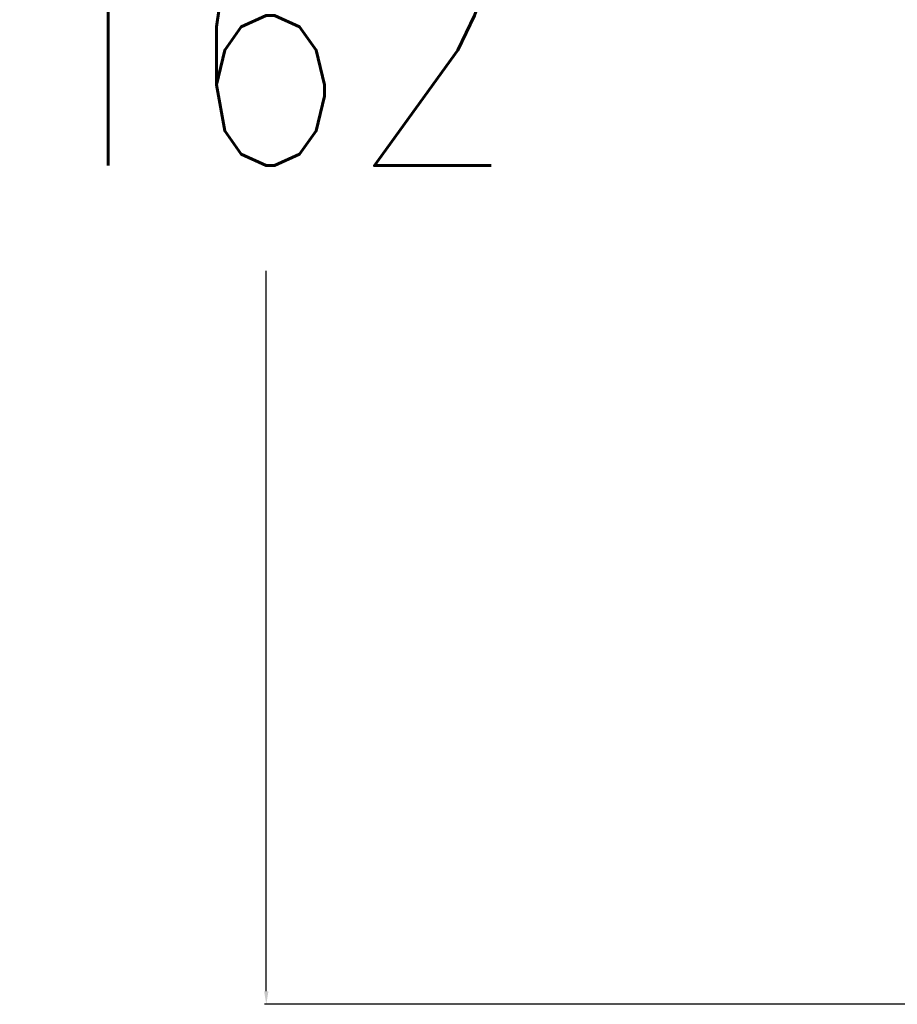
# Model space of a CAD drawing. Header units: millimetres. Extents: x -2787 to 4673, y -54 to 2046.
# Tile 4 of 124: x -2585 to -2522, y 392 to 463. Entities that reach past the tile are written whole.
import ezdxf

# ---------------------------------------------------------------- set-up
doc = ezdxf.new("R2010")
doc.units = ezdxf.units.MM
doc.header["$LTSCALE"] = 81.675
doc.header["$PDMODE"] = 3
doc.header["$PDSIZE"] = 0.3125
doc.layers.get('0').update_dxf_attribs({"linetype": 'CONTINUOUS'})
doc.layers.get('DEFPOINTS').update_dxf_attribs({"linetype": 'CONTINUOUS'})
doc.styles.get("Standard").update_dxf_attribs({"font": 'SIMPLEX.SHX', "width": 0.8})
doc.dimstyles.new('DIMSTYLE_1', dxfattribs={"dimtxt": 17.5, "dimasz": 0.9375, "dimexe": 0.125, "dimexo": 0.0625, "dimgap": 1.75, "dimtad": 0, "dimtih": 1, "dimtoh": 1, "dimdsep": 46, "dimtxsty": 'Standard', "dimblk": '_FILLED', "dimblk1": '_FILLED', "dimblk2": '_FILLED', "dimcen": 0.09, "dimazin": 2, "dimtfac": 1, "dimtofl": 0, "dimtmove": 0, "dimatfit": 3, "dimldrblk": '_FILLED', "dimfxl": 1, "dimtolj": 1, "dimarcsym": 0})

# ---------------------------------------------------------------- blocks, each defined once
blk = doc.blocks.new('_FILLED')
at = {"color": 0, "linetype": 'ByBlock'}
blk.add_solid([(0, 0), (-1, 0.167), (-1, -0.167)], dxfattribs=at)
blk = doc.blocks.new('*D21')
at = {"color": 0, "lineweight": -2, "transparency": 16777216}
for p, q in [((-2466.184, 554.245), (-2567.549, 554.245)), ((-2567.424, 553.308), (-2567.424, 471.98)), ((-2567.424, 393.183), (-2567.424, 445.146)), ((-2511.184, 392.245), (-2567.549, 392.245))]:
    blk.add_line(p, q, dxfattribs=at)
at = {"layer": 'DEFPOINTS', "color": 0, "transparency": 16777216}
for p in [(-2466.122, 554.245), (-2567.424, 392.245), (-2511.122, 392.245)]:
    blk.add_point(p, dxfattribs=at)
at = {"color": 0, "lineweight": -2, "transparency": 16777216, "xscale": 0.9375, "yscale": 0.9375, "zscale": 0.9375}
for p, rotation in [((-2567.424, 554.245), 90), ((-2567.424, 392.245), 270)]:
    blk.add_blockref('_FILLED', p, dxfattribs=dict(at, rotation=rotation))
at = {"color": 0, "transparency": 16777216, "insert": (-2567.424, 470.23), "char_height": 17.5, "width": 28, "attachment_point": 2, "line_spacing_factor": 0.9}
blk.add_mtext('\\A1;162', dxfattribs=at)

msp = doc.modelspace()

# ---------------------------------------------------------------- dimensions: what is measured, and where the dimension line sits
at = {"color": 2}
dim = msp.add_linear_dim(base=(-2567.424, 392.245), p1=(-2466.122, 554.245), p2=(-2511.122, 392.245), angle=270, dimstyle='DIMSTYLE_1', dxfattribs=at)
dim.commit()
dim.dimension.update_dxf_attribs({"geometry": '*D21', "text_midpoint": (-2567.424, 458.563), "dimtype": 160})

doc.saveas('drawing.dxf')
